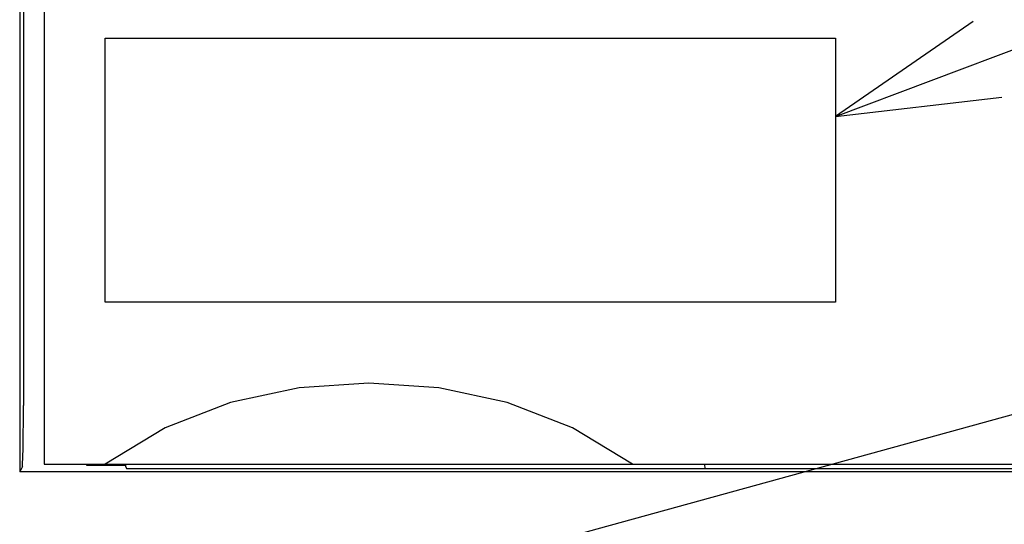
# Model space of a CAD drawing. Extents: x 61 to 816, y 33 to 560.
# Tile 7 of 20: x 439 to 464, y 408 to 420. Entities that reach past the tile are written whole.
import ezdxf

# ---------------------------------------------------------------- set-up
doc = ezdxf.new("R2010")
doc.units = 0
doc.header["$LTSCALE"] = 46.2
for name, color, linetype in [('ALL_CURVE', 7, 'CONTINUOUS'), ('ALL_FEATURES', 7, 'CONTINUOUS'), ('ALL_NOTE', 7, 'CONTINUOUS')]:
    doc.layers.add(name, color=color, linetype=linetype)

msp = doc.modelspace()

# ---------------------------------------------------------------- linework, layer by layer
at = {"layer": 'ALL_CURVE', "color": 4, "linetype": 'CONTINUOUS'}
for p, q in [((441.5, 413), (441.5, 419.5)), ((441.5, 419.5), (459.5, 419.5)), ((459.5, 419.5), (459.5, 413)), ((459.5, 413), (441.5, 413))]:
    msp.add_line(p, q, dxfattribs=at)
at = {"layer": 'ALL_FEATURES', "color": 7, "linetype": 'CONTINUOUS'}
for p, q in [((439.395, 440), (439.395, 408.818)), ((440, 439), (440, 409)), ((439.486, 434.972), (439.486, 410.449)), ((439.461, 408.949), (439.395, 408.818)), ((440, 409), (480, 409)), ((441.04, 409), (441.042, 408.979)), ((441.042, 409), (441.042, 408.979)), ((441.042, 408.979), (442, 408.979)), ((442, 408.979), (442, 409)), ((442.004, 408.949), (442.035, 408.888)), ((468.977, 408.888), (442.035, 408.888)), ((456.274, 409), (456.276, 408.888)), ((475, 408.818), (439.395, 408.818))]:
    msp.add_line(p, q, dxfattribs=at)
for points in [[(454.5, 409), (453.019, 409.899), (451.411, 410.527), (449.724, 410.887), (448.002, 411), (446.279, 410.887), (444.591, 410.527), (442.981, 409.899), (441.5, 409)], [(439.461, 408.949), (439.467, 409.012), (439.473, 409.167), (439.479, 409.407), (439.483, 409.714), (439.485, 410.069), (439.486, 410.449)], [(442, 408.979), (442.002, 408.959), (442.004, 408.949)]]:
    msp.add_lwpolyline(points, dxfattribs=at)
at = {"layer": 'ALL_NOTE', "color": 2, "linetype": 'CONTINUOUS'}
for p, q in [((459.5, 417.573), (494, 430.558)), ((444.404, 404.876), (494, 418.521))]:
    msp.add_line(p, q, dxfattribs=at)
msp.add_lwpolyline([(462.891, 419.918), (459.5, 417.573), (463.596, 418.046)], dxfattribs=at)

doc.saveas('drawing.dxf')
